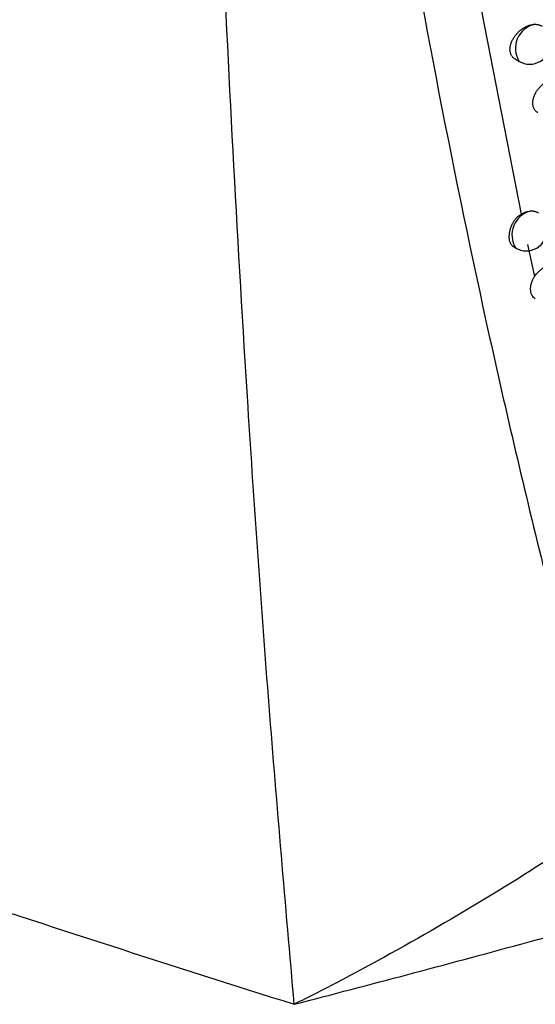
# Model space of a CAD drawing. Header units: millimetres. Extents: x -0.387 to 0.594, y -0.166 to 0.447.
# Tile 90 of 109: x 0.459 to 0.472, y 0.153 to 0.176. Entities that reach past the tile are written whole.
import ezdxf

# ---------------------------------------------------------------- set-up
doc = ezdxf.new("R2010")
doc.units = ezdxf.units.MM
doc.layers.add('FORMAT', color=7, linetype='Continuous')

msp = doc.modelspace()

# ---------------------------------------------------------------- linework, layer by layer
at = {"layer": 'FORMAT', "color": 7, "linetype": 'Continuous', "lineweight": 25}
for p, q in [((0.469947, 0.177904), (0.471172, 0.171619)), ((0.471026, 0.175324), (0.471127, 0.175266)), ((0.470994, 0.170837), (0.471044, 0.170808)), ((0.471326, 0.170895), (0.471493, 0.17013))]:
    msp.add_line(p, q, dxfattribs=at)
for centre, radius, start, end in [((0.471623, 0.17558), 0.0005868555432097, 102.634812, 212.270236), ((0.471377, 0.175699), 0.0005, 240.0017, 0), ((0.47154, 0.171121), 0.0005870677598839, 102.811877, 212.249181), ((0.471294, 0.171241), 0.0005, 240.0017, 0)]:
    msp.add_arc(centre, radius, start, end, dxfattribs=at)
for points, knots in [([(0.3798392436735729, 0.2023414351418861), (0.3809809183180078, 0.2010858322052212), (0.3844165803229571, 0.1973073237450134), (0.3909978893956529, 0.1911718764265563), (0.3999694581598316, 0.1840617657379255), (0.4083745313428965, 0.1784016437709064), (0.4162137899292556, 0.1737018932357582), (0.4231926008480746, 0.1698768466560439), (0.4312125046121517, 0.165907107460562), (0.4396451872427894, 0.1621414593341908), (0.4482555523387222, 0.1586905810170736), (0.4569497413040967, 0.1555336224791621), (0.4628128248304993, 0.1536754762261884), (0.4657485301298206, 0.1527450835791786)], [0, 0, 0, 0, 0.061700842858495, 0.1856774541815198, 0.3106706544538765, 0.4370721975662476, 0.5007903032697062, 0.5850891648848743, 0.6696551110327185, 0.7550418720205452, 0.8407071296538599, 0.9202404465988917, 1, 1, 1, 1]), ([(0.4667984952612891, 0.1895504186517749), (0.4668702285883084, 0.1889966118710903), (0.4672674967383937, 0.1859295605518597), (0.4683323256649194, 0.1789053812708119), (0.4699421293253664, 0.1705778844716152), (0.4715314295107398, 0.163840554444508), (0.4725093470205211, 0.160021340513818), (0.4730284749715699, 0.1581272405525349), (0.4732880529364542, 0.1571801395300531)], [0, 0, 0, 0, 0.0497903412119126, 0.275745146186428, 0.6375461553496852, 0.8187324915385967, 0.9093613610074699, 1, 1, 1, 1]), ([(0.4657485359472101, 0.1527450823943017), (0.465541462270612, 0.1551188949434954), (0.4651272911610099, 0.159866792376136), (0.4645296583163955, 0.1684569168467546), (0.4640150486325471, 0.1779514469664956), (0.4637626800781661, 0.185102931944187), (0.4636465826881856, 0.1883928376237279)], [0, 0, 0, 0, 0.2011493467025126, 0.4023217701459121, 0.7250494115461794, 0.9999999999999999, 0.9999999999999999, 0.9999999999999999, 0.9999999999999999]), ([(0.4710263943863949, 0.1753246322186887), (0.4710250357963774, 0.1753253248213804), (0.4710150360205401, 0.1753304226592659), (0.4709984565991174, 0.1753427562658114), (0.4709767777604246, 0.1753617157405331), (0.4709576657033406, 0.1753838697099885), (0.4709414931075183, 0.1754082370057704), (0.4709284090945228, 0.1754344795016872), (0.4709182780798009, 0.1754623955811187), (0.4709109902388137, 0.175492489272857), (0.4709068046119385, 0.1755239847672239), (0.4709056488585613, 0.1755564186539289), (0.4709073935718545, 0.1755896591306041), (0.4709121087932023, 0.1756241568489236), (0.4709197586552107, 0.1756592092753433), (0.4709301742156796, 0.1756943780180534), (0.470943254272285, 0.1757295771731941), (0.4709591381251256, 0.1757650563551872), (0.4709776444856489, 0.1758002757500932), (0.4709985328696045, 0.1758348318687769), (0.4710217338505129, 0.1758686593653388), (0.4710473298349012, 0.1759017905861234), (0.4710750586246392, 0.1759337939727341), (0.4711046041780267, 0.175964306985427), (0.4711359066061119, 0.1759932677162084), (0.4711689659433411, 0.1760205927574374), (0.4712033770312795, 0.1760458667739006), (0.4712387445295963, 0.1760688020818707), (0.4712749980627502, 0.1760893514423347), (0.4713121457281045, 0.1761074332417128), (0.4713493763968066, 0.1761225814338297), (0.4713862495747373, 0.176134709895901), (0.4714226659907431, 0.1761437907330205), (0.4714590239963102, 0.1761501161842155), (0.4714826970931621, 0.1761516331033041), (0.4714945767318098, 0.1761523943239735)], [0, 0, 0, 0, 0.0048501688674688, 0.035699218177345, 0.0667706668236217, 0.0985523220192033, 0.1305829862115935, 0.1606678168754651, 0.1909671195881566, 0.2219466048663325, 0.2531624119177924, 0.2827888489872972, 0.3126215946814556, 0.3431026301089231, 0.3738063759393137, 0.4034722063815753, 0.4333397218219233, 0.4638364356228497, 0.4945475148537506, 0.5247179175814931, 0.5550905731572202, 0.5860927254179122, 0.6173089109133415, 0.6482318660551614, 0.6793623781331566, 0.7111410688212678, 0.7431412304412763, 0.7747430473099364, 0.8065603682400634, 0.8390558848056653, 0.8717854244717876, 0.9032794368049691, 0.9349877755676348, 0.9673755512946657, 1, 1, 1, 1]), ([(0.4714945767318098, 0.1761523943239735), (0.4715053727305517, 0.1761525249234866), (0.4715270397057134, 0.1761527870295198), (0.471558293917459, 0.1761494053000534), (0.4715885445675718, 0.1761432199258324), (0.4716168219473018, 0.1761337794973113), (0.4716446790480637, 0.1761217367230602), (0.4716603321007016, 0.1761096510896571), (0.4716686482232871, 0.1761032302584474)], [0, 0, 0, 0, 0.1611430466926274, 0.3234052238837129, 0.4891967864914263, 0.6562077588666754, 0.8173507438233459, 1, 1, 1, 1]), ([(0.4715705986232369, 0.1740445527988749), (0.4715692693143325, 0.1740452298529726), (0.4715593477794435, 0.1740502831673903), (0.4715428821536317, 0.1740625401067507), (0.4715213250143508, 0.1740814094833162), (0.4715023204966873, 0.1741034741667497), (0.4714862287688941, 0.1741277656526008), (0.4714732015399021, 0.1741539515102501), (0.471463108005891, 0.1741818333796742), (0.4714558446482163, 0.1742119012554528), (0.4714516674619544, 0.1742433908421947), (0.4714505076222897, 0.1742758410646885), (0.4714522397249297, 0.1743091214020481), (0.4714569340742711, 0.1743436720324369), (0.4714645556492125, 0.1743787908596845), (0.471474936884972, 0.1744140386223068), (0.4714879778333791, 0.1744493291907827), (0.4715038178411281, 0.1744849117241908), (0.471522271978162, 0.1745202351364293), (0.4715430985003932, 0.1745548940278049), (0.4715662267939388, 0.1745888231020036), (0.4715917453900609, 0.1746220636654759), (0.4716193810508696, 0.1746541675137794), (0.4716488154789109, 0.1746847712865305), (0.4716799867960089, 0.1747138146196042), (0.4717129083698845, 0.1747412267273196), (0.4717471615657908, 0.174766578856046), (0.471782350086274, 0.1747895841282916), (0.471818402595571, 0.1748101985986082), (0.4718553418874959, 0.1748283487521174), (0.471892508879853, 0.1748436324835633), (0.4719294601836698, 0.1748559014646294), (0.4719661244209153, 0.1748651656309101), (0.4720026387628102, 0.174871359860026), (0.4720273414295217, 0.1748733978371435), (0.4720398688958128, 0.174873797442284), (0.4720405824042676, 0.1748738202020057)], [0, 0, 0, 0, 0.0047520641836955, 0.0354678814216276, 0.0664046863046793, 0.0980466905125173, 0.1299357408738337, 0.159932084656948, 0.1901419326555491, 0.2210286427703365, 0.2521504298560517, 0.2817176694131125, 0.3114907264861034, 0.3419106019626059, 0.3725527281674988, 0.4021618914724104, 0.4319725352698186, 0.4624120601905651, 0.4930659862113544, 0.5231561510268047, 0.5534483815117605, 0.5843699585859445, 0.6155056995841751, 0.6463081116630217, 0.6773176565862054, 0.7089744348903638, 0.7408525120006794, 0.7722926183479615, 0.8039473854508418, 0.8362778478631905, 0.868841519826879, 0.9005557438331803, 0.9324914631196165, 0.965130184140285, 0.9980139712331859, 1, 1, 1, 1]), ([(0.4711721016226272, 0.1716194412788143), (0.4711877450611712, 0.1716278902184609), (0.4712192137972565, 0.1716448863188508), (0.4712751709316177, 0.1716678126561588), (0.4713400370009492, 0.1716873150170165), (0.4713866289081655, 0.1716916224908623), (0.4714102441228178, 0.1716938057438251)], [0, 0, 0, 0, 0.1966904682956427, 0.3956675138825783, 0.6936926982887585, 1, 1, 1, 1]), ([(0.4714102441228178, 0.1716938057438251), (0.4714210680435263, 0.1716939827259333), (0.4714427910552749, 0.171694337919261), (0.4714741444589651, 0.1716910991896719), (0.4715045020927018, 0.1716850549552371), (0.4715329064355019, 0.1716757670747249), (0.4715614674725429, 0.171663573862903), (0.4715777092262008, 0.1716511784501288), (0.4715865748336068, 0.1716444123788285)], [0, 0, 0, 0, 0.1593845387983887, 0.319875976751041, 0.4838582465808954, 0.6490466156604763, 0.8084310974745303, 1, 1, 1, 1]), ([(0.4709943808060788, 0.170836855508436), (0.4709883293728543, 0.1708405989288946), (0.4709755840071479, 0.1708484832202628), (0.470958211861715, 0.1708642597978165), (0.4709418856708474, 0.1708833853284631), (0.4709276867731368, 0.1709054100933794), (0.4709156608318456, 0.1709299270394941), (0.4709057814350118, 0.1709568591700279), (0.4708980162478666, 0.1709864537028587), (0.4708925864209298, 0.1710181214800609), (0.4708884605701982, 0.1710626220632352), (0.4708889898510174, 0.1711104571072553), (0.4708943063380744, 0.1711604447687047), (0.4709006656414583, 0.1711986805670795), (0.4709093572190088, 0.1712373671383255), (0.4709205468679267, 0.1712767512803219), (0.4709341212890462, 0.1713159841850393), (0.4709499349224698, 0.1713545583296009), (0.4709679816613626, 0.1713923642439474), (0.4709885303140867, 0.1714295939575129), (0.4710112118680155, 0.1714652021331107), (0.4710440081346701, 0.1715100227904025), (0.4710810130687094, 0.1715507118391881), (0.4711269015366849, 0.1715908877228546), (0.4711552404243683, 0.1716087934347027), (0.471172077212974, 0.171619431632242)], [0, 0, 0, 0, 0.0352381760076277, 0.074217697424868, 0.1140427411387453, 0.1541604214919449, 0.192908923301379, 0.2319274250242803, 0.2717978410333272, 0.3119626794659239, 0.3506411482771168, 0.4293079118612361, 0.4693887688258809, 0.5081514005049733, 0.5471821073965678, 0.5870583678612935, 0.6272273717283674, 0.6660428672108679, 0.7051311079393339, 0.7450872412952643, 0.7853480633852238, 0.8236915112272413, 0.9017743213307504, 0.9416418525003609, 1, 1, 1, 1]), ([(0.4714925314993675, 0.1701296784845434), (0.4715023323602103, 0.1701432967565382), (0.4715220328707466, 0.1701706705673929), (0.4715626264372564, 0.1702179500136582), (0.471615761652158, 0.1702702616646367), (0.4716829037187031, 0.1703228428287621), (0.4717548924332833, 0.1703668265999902), (0.4718287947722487, 0.1704000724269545), (0.4719033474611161, 0.1704218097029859), (0.4719515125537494, 0.1704278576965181), (0.4719751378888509, 0.1704286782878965), (0.4719751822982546, 0.1704286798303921)], [0, 0, 0, 0, 0.0812829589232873, 0.1633852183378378, 0.2985173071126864, 0.4374097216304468, 0.5753744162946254, 0.7172657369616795, 0.8564548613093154, 0.999730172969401, 1, 1, 1, 1]), ([(0.4715117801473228, 0.169596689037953), (0.4715114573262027, 0.1695968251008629), (0.4714950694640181, 0.1696037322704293), (0.4714698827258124, 0.1696272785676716), (0.4714372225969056, 0.1696678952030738), (0.4714144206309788, 0.169720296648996), (0.4714012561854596, 0.1697809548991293), (0.4713984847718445, 0.1698492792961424), (0.4714064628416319, 0.1699218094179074), (0.4714256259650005, 0.1699974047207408), (0.47145025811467, 0.1700574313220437), (0.4714739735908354, 0.1701014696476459), (0.4714863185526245, 0.170120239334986), (0.471492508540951, 0.1701296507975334)], [0, 0, 0, 0, 0.0021952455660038, 0.1114406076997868, 0.2236924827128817, 0.3357492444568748, 0.4510279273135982, 0.5635380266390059, 0.679323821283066, 0.791551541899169, 0.9071549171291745, 0.9534457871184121, 1, 1, 1, 1]), ([(0.465748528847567, 0.1527450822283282), (0.4675589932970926, 0.1532186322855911), (0.4711810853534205, 0.1541660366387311), (0.4772970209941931, 0.155910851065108), (0.4840414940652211, 0.1579708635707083), (0.4888761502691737, 0.1596269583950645), (0.4912722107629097, 0.1604477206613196)], [0, 0, 0, 0, 0.2054433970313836, 0.4110187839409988, 0.7081003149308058, 0.9999999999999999, 0.9999999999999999, 0.9999999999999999, 0.9999999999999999]), ([(0.4732880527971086, 0.1571801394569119), (0.4728143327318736, 0.1568619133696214), (0.471525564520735, 0.1559961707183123), (0.4693507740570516, 0.1546698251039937), (0.4672954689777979, 0.1535305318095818), (0.4660803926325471, 0.1529135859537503), (0.4657485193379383, 0.1527450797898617)], [0, 0, 0, 0, 0.1962367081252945, 0.5338672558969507, 0.8726853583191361, 1, 1, 1, 1])]:
    msp.add_open_spline(points, degree=3, knots=knots, dxfattribs=at)

doc.saveas('drawing.dxf')
